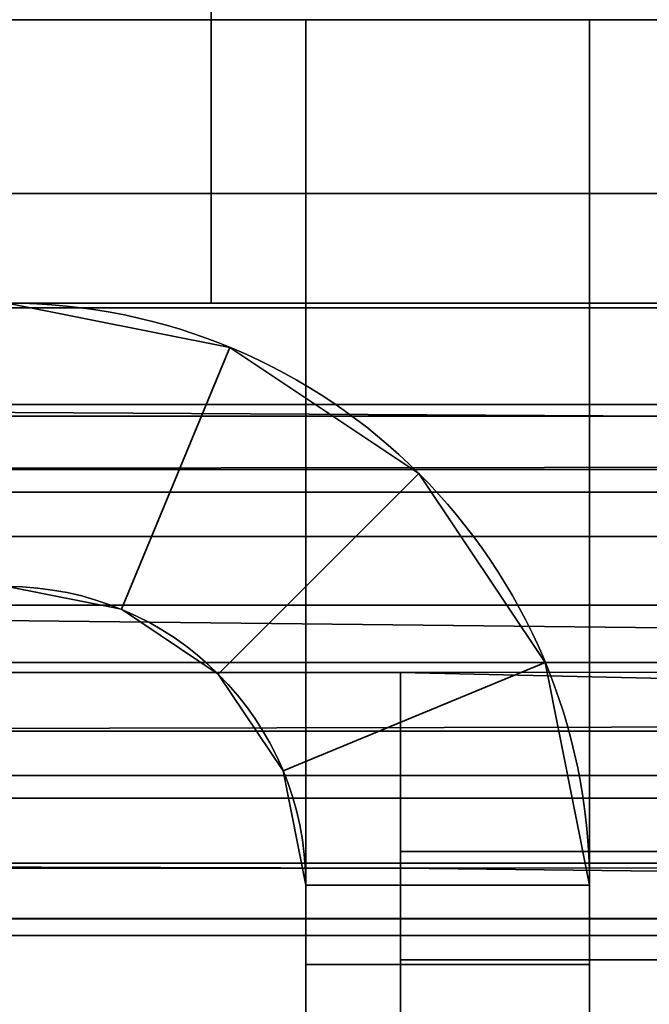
# Model space of a CAD drawing. Header units: millimetres. Extents: x -508 to 6708, y -110 to 248.
# Tile 80 of 256: x -304.51 to -301.18, y 12.79 to 18. Entities that reach past the tile are written whole.
import ezdxf

# ---------------------------------------------------------------- set-up
doc = ezdxf.new("R2010")
doc.units = ezdxf.units.MM
doc.layers.add('151', color=7, linetype='Continuous', true_color=0xffffff)

# ---------------------------------------------------------------- blocks, each defined once
blk = doc.blocks.new('UG_SURFACE_001')
at = {"layer": '151', "color": 252, "linetype": 'Continuous', "lineweight": 35}
for points in [[(507.5, -5.3, 2215.25), (507.5, 229.4, 2215.25), (-507.5, 229.4, 2215.25), (-507.5, -5.3, 2215.25)], [(-357.5, -5.3, 2065.2499), (-357.5, 229.4, 2065.2499), (357.5, 229.4, 2065.2499), (357.5, -5.3, 2065.2499)]]:
    blk.add_3dface(points, dxfattribs=at)
blk = doc.blocks.new('UG_SURFACE_205')
at = {"layer": '151', "color": 252, "linetype": 'Continuous', "lineweight": 35}
for points in [[(-314.5, -22.22, 2021.75), (314.5, -22.22, 2021.75), (314.5, 61.62, 2021.75), (-314.5, 61.62, 2021.75)], [(-313, -22.22, 2020.2501), (-313, 61.62, 2020.2501), (313, 61.62, 2020.2501), (313, -22.22, 2020.2501)]]:
    blk.add_3dface(points, dxfattribs=at)
blk = doc.blocks.new('UG_SURFACE_207')
at = {"layer": '151', "color": 7, "linetype": 'Continuous', "lineweight": 35}
for points in [[(-306.343, 13.0469, -7.75), (-306.3407, 12.9264, 2013.5906), (-303.663, 12.2666, 2010.9129)], [(-303.663, 12.2666, 2010.9129), (-303.663, 12.2666, -7.75), (-306.343, 13.0469, -7.75)], [(-306.343, 13.0469, -7.75), (-303.663, 12.2666, -7.75), (-304.4322, 11.5427, -7.75), (-305.9932, 11.9322, -7.75)], [(-305.9772, 11.9006, 2013.2272), (-304.4322, 11.5427, 2011.6823), (-303.663, 12.2666, 2010.9129), (-306.3407, 12.9264, 2013.5906)]]:
    blk.add_3dface(points, dxfattribs=at)
blk = doc.blocks.new('UG_SURFACE_208')
at = {"layer": '151', "color": 7, "linetype": 'Continuous', "lineweight": 35}
for points in [[(-307.6246, 13.2428, 2014.8747), (-307.9577, 13.1529, 2015.2078), (307.9577, 13.1529, 2015.2078)], [(-307.6246, 13.2428, 2014.8747), (307.9577, 13.1529, 2015.2078), (307.6246, 13.2428, 2014.8747)], [(307.6246, 13.2428, 2014.8747), (-305.4727, 12.7126, 2012.7227), (-307.6246, 13.2428, 2014.8747)], [(307.6246, 13.2428, 2014.8747), (305.4727, 12.7126, 2012.7227), (-305.4727, 12.7126, 2012.7227)], [(307.9577, 13.1529, 2015.2078), (-307.9577, 13.1529, 2015.2078), (-310.367, 12.5024, 2017.617), (310.367, 12.5024, 2017.617)]]:
    blk.add_3dface(points, dxfattribs=at)
blk = doc.blocks.new('UG_SURFACE_210')
at = {"layer": '151', "color": 252, "linetype": 'Continuous', "lineweight": 35}
for points in [[(-301.5, 18, 62.55), (-301.5, 13, 62.55), (-303, 13, 62.55), (-303, 18, 62.55)], [(-301.5, 18, 62.55), (-303, 18, 62.55), (-303, 18, 73.95), (-301.5, 18, 73.95)], [(-301.5, 13, 73.95), (-301.5, 18, 73.95), (-303, 18, 73.95), (-303, 13, 73.95)], [(-303, 13, 1933.9499), (-301.5, 13, 1933.9499), (-301.5, 18, 1933.9499), (-303, 18, 1933.9499)], [(-303, 18, 1922.55), (-303, 18, 1933.9499), (-301.5, 18, 1933.9499), (-301.5, 18, 1922.55)], [(-301.5, 13, 1922.55), (-303, 13, 1922.55), (-303, 18, 1922.55), (-301.5, 18, 1922.55)], [(-303, 13, 1623.95), (-301.5, 13, 1623.95), (-301.5, 18, 1623.95), (-303, 18, 1623.95)], [(-303, 18, 1612.55), (-303, 18, 1623.95), (-301.5, 18, 1623.95), (-301.5, 18, 1612.55)], [(-301.5, 18, 1612.55), (-301.5, 13, 1612.55), (-303, 13, 1612.55), (-303, 18, 1612.55)], [(-301.5, 13, 1313.9499), (-301.5, 18, 1313.9499), (-303, 18, 1313.9499), (-303, 13, 1313.9499)], [(-303, 18, 1313.9499), (-301.5, 18, 1313.9499), (-301.5, 18, 1302.55), (-303, 18, 1302.55)], [(-301.5, 18, 1302.55), (-301.5, 13, 1302.55), (-303, 13, 1302.55), (-303, 18, 1302.55)], [(-303, 13, 1003.95), (-301.5, 13, 1003.95), (-301.5, 18, 1003.95), (-303, 18, 1003.95)], [(-303, 18, 992.55), (-303, 18, 1003.95), (-301.5, 18, 1003.95), (-301.5, 18, 992.55)], [(-301.5, 18, 992.55), (-301.5, 13, 992.55), (-303, 13, 992.55), (-303, 18, 992.55)], [(-301.5, 13, 693.95), (-301.5, 18, 693.95), (-303, 18, 693.95), (-303, 13, 693.95)], [(-301.5, 18, 682.55), (-303, 18, 682.55), (-303, 18, 693.95), (-301.5, 18, 693.95)], [(-301.5, 18, 682.55), (-301.5, 13, 682.55), (-303, 13, 682.55), (-303, 18, 682.55)], [(-301.5, 18, 372.55), (-301.5, 13, 372.55), (-303, 13, 372.55), (-303, 18, 372.55)], [(-303, 13, 73.95), (-303, 18, 62.55), (-303, 13, 62.55)], [(-303, 13, 73.95), (-303, 18, 73.95), (-303, 18, 62.55)], [(-303, 13, 383.95), (-303, 18, 372.55), (-303, 13, 372.55)], [(-303, 13, 383.95), (-303, 18, 383.95), (-303, 18, 372.55)], [(-303, 13, 1003.95), (-303, 18, 1003.95), (-303, 18, 992.55), (-303, 13, 992.55)], [(-303, 13, 1313.9499), (-303, 18, 1313.9499), (-303, 18, 1302.55), (-303, 13, 1302.55)], [(-303, 13, 693.95), (-303, 18, 682.55), (-303, 13, 682.55)], [(-303, 13, 693.95), (-303, 18, 693.95), (-303, 18, 682.55)], [(-303, 13, 1623.95), (-303, 18, 1623.95), (-303, 18, 1612.55), (-303, 13, 1612.55)], [(-303, 13, 1933.9499), (-303, 18, 1933.9499), (-303, 18, 1922.55), (-303, 13, 1922.55)], [(-303, 18, 372.55), (-303, 18, 383.95), (-301.5, 18, 383.95), (-301.5, 18, 372.55)], [(-303, 13, 383.95), (-301.5, 13, 383.95), (-301.5, 18, 383.95), (-303, 18, 383.95)], [(-301.5, 13, 1922.55), (-301.5, 18, 1933.9499), (-301.5, 13, 1933.9499)], [(-301.5, 13, 1922.55), (-301.5, 18, 1922.55), (-301.5, 18, 1933.9499)], [(-301.5, 13, 1612.55), (-301.5, 18, 1612.55), (-301.5, 18, 1623.95), (-301.5, 13, 1623.95)], [(-301.5, 13, 1302.55), (-301.5, 18, 1302.55), (-301.5, 18, 1313.9499), (-301.5, 13, 1313.9499)], [(-301.5, 13, 992.55), (-301.5, 18, 992.55), (-301.5, 18, 1003.95), (-301.5, 13, 1003.95)], [(-301.5, 13, 682.55), (-301.5, 18, 682.55), (-301.5, 18, 693.95), (-301.5, 13, 693.95)], [(-301.5, 13, 372.55), (-301.5, 18, 372.55), (-301.5, 18, 383.95), (-301.5, 13, 383.95)], [(-301.5, 13, 62.55), (-301.5, 18, 62.55), (-301.5, 18, 73.95), (-301.5, 13, 73.95)], [(-304.58, 15, 2006.2499), (-303.9754, 14.8797, 2006.2499), (-303.4013, 16.2655, 2006.2499), (-304.58, 16.5, 2006.2499)], [(-303.4013, 16.2655, 2006.2499), (-303.4013, 16.2655, 1936.45), (-304.58, 16.5, 1936.45), (-304.58, 16.5, 2006.2499)], [(-304.58, 16.5, -5.75), (-303.4013, 16.2655, -5.75), (-303.9754, 14.8797, -5.75), (-304.58, 15, -5.75)], [(-303.4013, 16.2655, 60.05), (-303.4013, 16.2655, -5.75), (-304.58, 16.5, -5.75), (-304.58, 16.5, 60.05)], [(-304.58, 15, 60.05), (-303.9754, 14.8797, 60.05), (-303.4013, 16.2655, 60.05), (-304.58, 16.5, 60.05)], [(-304.58, 16.5, 1936.45), (-303.4013, 16.2655, 1936.45), (-303.9754, 14.8797, 1936.45), (-304.58, 15, 1936.45)], [(-304.58, 15, 1920.05), (-303.9754, 14.8797, 1920.05), (-303.4013, 16.2655, 1920.05), (-304.58, 16.5, 1920.05)], [(-303.4013, 16.2655, 1920.05), (-303.4013, 16.2655, 1626.4499), (-304.58, 16.5, 1626.4499), (-304.58, 16.5, 1920.05)], [(-304.58, 16.5, 1626.4499), (-303.4013, 16.2655, 1626.4499), (-303.9754, 14.8797, 1626.4499), (-304.58, 15, 1626.4499)], [(-304.58, 15, 1610.05), (-303.9754, 14.8797, 1610.05), (-303.4013, 16.2655, 1610.05), (-304.58, 16.5, 1610.05)], [(-303.4013, 16.2655, 1610.05), (-303.4013, 16.2655, 1316.45), (-304.58, 16.5, 1316.45), (-304.58, 16.5, 1610.05)], [(-304.58, 16.5, 1316.45), (-303.4013, 16.2655, 1316.45), (-303.9754, 14.8797, 1316.45), (-304.58, 15, 1316.45)], [(-304.58, 15, 1300.05), (-303.9754, 14.8797, 1300.05), (-303.4013, 16.2655, 1300.05), (-304.58, 16.5, 1300.05)], [(-303.4013, 16.2655, 1300.05), (-303.4013, 16.2655, 1006.4501), (-304.58, 16.5, 1006.4501), (-304.58, 16.5, 1300.05)], [(-304.58, 16.5, 1006.4501), (-303.4013, 16.2655, 1006.4501), (-303.9754, 14.8797, 1006.4501), (-304.58, 15, 1006.4501)], [(-304.58, 15, 990.05), (-303.9754, 14.8797, 990.05), (-303.4013, 16.2655, 990.05), (-304.58, 16.5, 990.05)], [(-303.4013, 16.2655, 990.05), (-303.4013, 16.2655, 696.45), (-304.58, 16.5, 696.45), (-304.58, 16.5, 990.05)], [(-304.58, 16.5, 696.45), (-303.4013, 16.2655, 696.45), (-303.9754, 14.8797, 696.45), (-304.58, 15, 696.45)], [(-304.58, 15, 680.05), (-303.9754, 14.8797, 680.05), (-303.4013, 16.2655, 680.05), (-304.58, 16.5, 680.05)], [(-303.4013, 16.2655, 680.05), (-303.4013, 16.2655, 386.45), (-304.58, 16.5, 386.45), (-304.58, 16.5, 680.05)], [(-304.58, 16.5, 386.45), (-303.4013, 16.2655, 386.45), (-303.9754, 14.8797, 386.45), (-304.58, 15, 386.45)], [(-303.4013, 16.2655, 370.05), (-303.4013, 16.2655, 76.45), (-304.58, 16.5, 76.45), (-304.58, 16.5, 370.05)], [(-304.58, 16.5, 76.45), (-303.4013, 16.2655, 76.45), (-303.9754, 14.8797, 76.45), (-304.58, 15, 76.45)], [(-304.58, 15, 370.05), (-303.9754, 14.8797, 370.05), (-303.4013, 16.2655, 370.05), (-304.58, 16.5, 370.05)], [(-302.4021, 15.5979, 2006.2499), (-303.4013, 16.2655, 2006.2499), (-303.9754, 14.8797, 2006.2499), (-303.4628, 14.5372, 2006.2499)], [(-303.4628, 14.5372, -5.75), (-303.9754, 14.8797, -5.75), (-303.4013, 16.2655, -5.75), (-302.4021, 15.5979, -5.75)], [(-302.4021, 15.5979, 60.05), (-303.4013, 16.2655, 60.05), (-303.9754, 14.8797, 60.05), (-303.4628, 14.5372, 60.05)], [(-303.4628, 14.5372, 1936.45), (-303.9754, 14.8797, 1936.45), (-303.4013, 16.2655, 1936.45), (-302.4021, 15.5979, 1936.45)], [(-302.4021, 15.5979, 1920.05), (-303.4013, 16.2655, 1920.05), (-303.9754, 14.8797, 1920.05), (-303.4628, 14.5372, 1920.05)], [(-303.4628, 14.5372, 1626.4499), (-303.9754, 14.8797, 1626.4499), (-303.4013, 16.2655, 1626.4499), (-302.4021, 15.5979, 1626.4499)], [(-302.4021, 15.5979, 1610.05), (-303.4013, 16.2655, 1610.05), (-303.9754, 14.8797, 1610.05), (-303.4628, 14.5372, 1610.05)], [(-303.4628, 14.5372, 1316.45), (-303.9754, 14.8797, 1316.45), (-303.4013, 16.2655, 1316.45), (-302.4021, 15.5979, 1316.45)], [(-302.4021, 15.5979, 1300.05), (-303.4013, 16.2655, 1300.05), (-303.9754, 14.8797, 1300.05), (-303.4628, 14.5372, 1300.05)], [(-303.4628, 14.5372, 1006.4501), (-303.9754, 14.8797, 1006.4501), (-303.4013, 16.2655, 1006.4501), (-302.4021, 15.5979, 1006.4501)], [(-302.4021, 15.5979, 990.05), (-303.4013, 16.2655, 990.05), (-303.9754, 14.8797, 990.05), (-303.4628, 14.5372, 990.05)], [(-303.4628, 14.5372, 696.45), (-303.9754, 14.8797, 696.45), (-303.4013, 16.2655, 696.45), (-302.4021, 15.5979, 696.45)], [(-302.4021, 15.5979, 680.05), (-303.4013, 16.2655, 680.05), (-303.9754, 14.8797, 680.05), (-303.4628, 14.5372, 680.05)], [(-303.4628, 14.5372, 386.45), (-303.9754, 14.8797, 386.45), (-303.4013, 16.2655, 386.45), (-302.4021, 15.5979, 386.45)], [(-303.4628, 14.5372, 76.45), (-303.9754, 14.8797, 76.45), (-303.4013, 16.2655, 76.45), (-302.4021, 15.5979, 76.45)], [(-302.4021, 15.5979, 370.05), (-303.4013, 16.2655, 370.05), (-303.9754, 14.8797, 370.05), (-303.4628, 14.5372, 370.05)], [(-302.4021, 15.5979, 2006.2499), (-302.4021, 15.5979, 1936.45), (-303.4013, 16.2655, 1936.45), (-303.4013, 16.2655, 2006.2499)], [(-302.4021, 15.5979, 60.05), (-302.4021, 15.5979, -5.75), (-303.4013, 16.2655, -5.75), (-303.4013, 16.2655, 60.05)], [(-302.4021, 15.5979, 1920.05), (-302.4021, 15.5979, 1626.4499), (-303.4013, 16.2655, 1626.4499), (-303.4013, 16.2655, 1920.05)], [(-302.4021, 15.5979, 1610.05), (-302.4021, 15.5979, 1316.45), (-303.4013, 16.2655, 1316.45), (-303.4013, 16.2655, 1610.05)], [(-302.4021, 15.5979, 1300.05), (-302.4021, 15.5979, 1006.4501), (-303.4013, 16.2655, 1006.4501), (-303.4013, 16.2655, 1300.05)], [(-302.4021, 15.5979, 990.05), (-302.4021, 15.5979, 696.45), (-303.4013, 16.2655, 696.45), (-303.4013, 16.2655, 990.05)], [(-302.4021, 15.5979, 680.05), (-302.4021, 15.5979, 386.45), (-303.4013, 16.2655, 386.45), (-303.4013, 16.2655, 680.05)], [(-302.4021, 15.5979, 370.05), (-302.4021, 15.5979, 76.45), (-303.4013, 16.2655, 76.45), (-303.4013, 16.2655, 370.05)], [(-301.7344, 14.5987, 2006.2499), (-302.4021, 15.5979, 2006.2499), (-303.4628, 14.5372, 2006.2499), (-303.1203, 14.0246, 2006.2499)], [(-303.1203, 14.0246, -5.75), (-303.4628, 14.5372, -5.75), (-302.4021, 15.5979, -5.75), (-301.7344, 14.5987, -5.75)], [(-303.4628, 14.5372, 60.05), (-303.1203, 14.0246, 60.05), (-301.7344, 14.5987, 60.05), (-302.4021, 15.5979, 60.05)], [(-302.4021, 15.5979, 1936.45), (-301.7344, 14.5987, 1936.45), (-303.1203, 14.0246, 1936.45), (-303.4628, 14.5372, 1936.45)], [(-303.4628, 14.5372, 1920.05), (-303.1203, 14.0246, 1920.05), (-301.7344, 14.5987, 1920.05), (-302.4021, 15.5979, 1920.05)], [(-302.4021, 15.5979, 1626.4499), (-301.7344, 14.5987, 1626.4499), (-303.1203, 14.0246, 1626.4499), (-303.4628, 14.5372, 1626.4499)], [(-303.4628, 14.5372, 1610.05), (-303.1203, 14.0246, 1610.05), (-301.7344, 14.5987, 1610.05), (-302.4021, 15.5979, 1610.05)], [(-302.4021, 15.5979, 1316.45), (-301.7344, 14.5987, 1316.45), (-303.1203, 14.0246, 1316.45), (-303.4628, 14.5372, 1316.45)], [(-303.4628, 14.5372, 1300.05), (-303.1203, 14.0246, 1300.05), (-301.7344, 14.5987, 1300.05), (-302.4021, 15.5979, 1300.05)], [(-302.4021, 15.5979, 1006.4501), (-301.7344, 14.5987, 1006.4501), (-303.1203, 14.0246, 1006.4501), (-303.4628, 14.5372, 1006.4501)], [(-303.4628, 14.5372, 990.05), (-303.1203, 14.0246, 990.05), (-301.7344, 14.5987, 990.05), (-302.4021, 15.5979, 990.05)], [(-302.4021, 15.5979, 696.45), (-301.7344, 14.5987, 696.45), (-303.1203, 14.0246, 696.45), (-303.4628, 14.5372, 696.45)], [(-303.4628, 14.5372, 680.05), (-303.1203, 14.0246, 680.05), (-301.7344, 14.5987, 680.05), (-302.4021, 15.5979, 680.05)], [(-302.4021, 15.5979, 386.45), (-301.7344, 14.5987, 386.45), (-303.1203, 14.0246, 386.45), (-303.4628, 14.5372, 386.45)], [(-302.4021, 15.5979, 76.45), (-301.7344, 14.5987, 76.45), (-303.1203, 14.0246, 76.45), (-303.4628, 14.5372, 76.45)], [(-303.4628, 14.5372, 370.05), (-303.1203, 14.0246, 370.05), (-301.7344, 14.5987, 370.05), (-302.4021, 15.5979, 370.05)], [(-301.7344, 14.5987, 2006.2499), (-301.7344, 14.5987, 1936.45), (-302.4021, 15.5979, 1936.45), (-302.4021, 15.5979, 2006.2499)], [(-301.7344, 14.5987, 60.05), (-301.7344, 14.5987, -5.75), (-302.4021, 15.5979, -5.75), (-302.4021, 15.5979, 60.05)], [(-301.7344, 14.5987, 1920.05), (-301.7344, 14.5987, 1626.4499), (-302.4021, 15.5979, 1626.4499), (-302.4021, 15.5979, 1920.05)], [(-301.7344, 14.5987, 1610.05), (-301.7344, 14.5987, 1316.45), (-302.4021, 15.5979, 1316.45), (-302.4021, 15.5979, 1610.05)], [(-301.7344, 14.5987, 1300.05), (-301.7344, 14.5987, 1006.4501), (-302.4021, 15.5979, 1006.4501), (-302.4021, 15.5979, 1300.05)], [(-301.7344, 14.5987, 990.05), (-301.7344, 14.5987, 696.45), (-302.4021, 15.5979, 696.45), (-302.4021, 15.5979, 990.05)], [(-301.7344, 14.5987, 680.05), (-301.7344, 14.5987, 386.45), (-302.4021, 15.5979, 386.45), (-302.4021, 15.5979, 680.05)], [(-301.7344, 14.5987, 370.05), (-301.7344, 14.5987, 76.45), (-302.4021, 15.5979, 76.45), (-302.4021, 15.5979, 370.05)], [(-304.58, 15, 2006.2499), (-304.58, 15, 1936.45), (-303.9754, 14.8797, 1936.45), (-303.9754, 14.8797, 2006.2499)], [(-304.58, 15, 60.05), (-304.58, 15, -5.75), (-303.9754, 14.8797, -5.75), (-303.9754, 14.8797, 60.05)], [(-304.58, 15, 1920.05), (-304.58, 15, 1626.4499), (-303.9754, 14.8797, 1626.4499), (-303.9754, 14.8797, 1920.05)], [(-304.58, 15, 1610.05), (-304.58, 15, 1316.45), (-303.9754, 14.8797, 1316.45), (-303.9754, 14.8797, 1610.05)], [(-304.58, 15, 1300.05), (-304.58, 15, 1006.4501), (-303.9754, 14.8797, 1006.4501), (-303.9754, 14.8797, 1300.05)], [(-304.58, 15, 990.05), (-304.58, 15, 696.45), (-303.9754, 14.8797, 696.45), (-303.9754, 14.8797, 990.05)], [(-304.58, 15, 680.05), (-304.58, 15, 386.45), (-303.9754, 14.8797, 386.45), (-303.9754, 14.8797, 680.05)], [(-304.58, 15, 370.05), (-304.58, 15, 76.45), (-303.9754, 14.8797, 76.45), (-303.9754, 14.8797, 370.05)], [(-303.9754, 14.8797, 2006.2499), (-303.9754, 14.8797, 1936.45), (-303.4628, 14.5372, 1936.45), (-303.4628, 14.5372, 2006.2499)], [(-303.9754, 14.8797, 60.05), (-303.9754, 14.8797, -5.75), (-303.4628, 14.5372, -5.75), (-303.4628, 14.5372, 60.05)], [(-303.9754, 14.8797, 1920.05), (-303.9754, 14.8797, 1626.4499), (-303.4628, 14.5372, 1626.4499), (-303.4628, 14.5372, 1920.05)], [(-303.9754, 14.8797, 1610.05), (-303.9754, 14.8797, 1316.45), (-303.4628, 14.5372, 1316.45), (-303.4628, 14.5372, 1610.05)], [(-303.9754, 14.8797, 1300.05), (-303.9754, 14.8797, 1006.4501), (-303.4628, 14.5372, 1006.4501), (-303.4628, 14.5372, 1300.05)], [(-303.9754, 14.8797, 990.05), (-303.9754, 14.8797, 696.45), (-303.4628, 14.5372, 696.45), (-303.4628, 14.5372, 990.05)], [(-303.9754, 14.8797, 680.05), (-303.9754, 14.8797, 386.45), (-303.4628, 14.5372, 386.45), (-303.4628, 14.5372, 680.05)], [(-303.9754, 14.8797, 370.05), (-303.9754, 14.8797, 76.45), (-303.4628, 14.5372, 76.45), (-303.4628, 14.5372, 370.05)], [(-301.5, 13.42, 2006.2499), (-301.7344, 14.5987, 2006.2499), (-303.1203, 14.0246, 2006.2499), (-303, 13.42, 2006.2499)], [(-303, 13.42, -5.75), (-303.1203, 14.0246, -5.75), (-301.7344, 14.5987, -5.75), (-301.5, 13.42, -5.75)], [(-301.5, 13.42, 60.05), (-301.7344, 14.5987, 60.05), (-303.1203, 14.0246, 60.05), (-303, 13.42, 60.05)], [(-303, 13.42, 1936.45), (-303.1203, 14.0246, 1936.45), (-301.7344, 14.5987, 1936.45), (-301.5, 13.42, 1936.45)], [(-301.5, 13.42, 1920.05), (-301.7344, 14.5987, 1920.05), (-303.1203, 14.0246, 1920.05), (-303, 13.42, 1920.05)], [(-303, 13.42, 1626.4499), (-303.1203, 14.0246, 1626.4499), (-301.7344, 14.5987, 1626.4499), (-301.5, 13.42, 1626.4499)], [(-301.5, 13.42, 1610.05), (-301.7344, 14.5987, 1610.05), (-303.1203, 14.0246, 1610.05), (-303, 13.42, 1610.05)], [(-303, 13.42, 1316.45), (-303.1203, 14.0246, 1316.45), (-301.7344, 14.5987, 1316.45), (-301.5, 13.42, 1316.45)], [(-301.5, 13.42, 1300.05), (-301.7344, 14.5987, 1300.05), (-303.1203, 14.0246, 1300.05), (-303, 13.42, 1300.05)], [(-303, 13.42, 1006.4501), (-303.1203, 14.0246, 1006.4501), (-301.7344, 14.5987, 1006.4501), (-301.5, 13.42, 1006.4501)], [(-301.5, 13.42, 990.05), (-301.7344, 14.5987, 990.05), (-303.1203, 14.0246, 990.05), (-303, 13.42, 990.05)], [(-303, 13.42, 696.45), (-303.1203, 14.0246, 696.45), (-301.7344, 14.5987, 696.45), (-301.5, 13.42, 696.45)], [(-301.5, 13.42, 680.05), (-301.7344, 14.5987, 680.05), (-303.1203, 14.0246, 680.05), (-303, 13.42, 680.05)], [(-303, 13.42, 386.45), (-303.1203, 14.0246, 386.45), (-301.7344, 14.5987, 386.45), (-301.5, 13.42, 386.45)], [(-303, 13.42, 76.45), (-303.1203, 14.0246, 76.45), (-301.7344, 14.5987, 76.45), (-301.5, 13.42, 76.45)], [(-301.5, 13.42, 370.05), (-301.7344, 14.5987, 370.05), (-303.1203, 14.0246, 370.05), (-303, 13.42, 370.05)], [(-301.5, 13.42, 2006.2499), (-301.5, 13.42, 1936.45), (-301.7344, 14.5987, 1936.45), (-301.7344, 14.5987, 2006.2499)], [(-301.5, 13.42, 60.05), (-301.5, 13.42, -5.75), (-301.7344, 14.5987, -5.75), (-301.7344, 14.5987, 60.05)], [(-301.5, 13.42, 1920.05), (-301.5, 13.42, 1626.4499), (-301.7344, 14.5987, 1626.4499), (-301.7344, 14.5987, 1920.05)], [(-301.5, 13.42, 1610.05), (-301.5, 13.42, 1316.45), (-301.7344, 14.5987, 1316.45), (-301.7344, 14.5987, 1610.05)], [(-301.5, 13.42, 1300.05), (-301.5, 13.42, 1006.4501), (-301.7344, 14.5987, 1006.4501), (-301.7344, 14.5987, 1300.05)], [(-301.5, 13.42, 990.05), (-301.5, 13.42, 696.45), (-301.7344, 14.5987, 696.45), (-301.7344, 14.5987, 990.05)], [(-301.5, 13.42, 680.05), (-301.5, 13.42, 386.45), (-301.7344, 14.5987, 386.45), (-301.7344, 14.5987, 680.05)], [(-301.5, 13.42, 370.05), (-301.5, 13.42, 76.45), (-301.7344, 14.5987, 76.45), (-301.7344, 14.5987, 370.05)], [(-303.4628, 14.5372, 2006.2499), (-303.4628, 14.5372, 1936.45), (-303.1203, 14.0246, 1936.45), (-303.1203, 14.0246, 2006.2499)], [(-303.4628, 14.5372, 60.05), (-303.4628, 14.5372, -5.75), (-303.1203, 14.0246, -5.75), (-303.1203, 14.0246, 60.05)], [(-303.4628, 14.5372, 1920.05), (-303.4628, 14.5372, 1626.4499), (-303.1203, 14.0246, 1626.4499), (-303.1203, 14.0246, 1920.05)], [(-303.4628, 14.5372, 1610.05), (-303.4628, 14.5372, 1316.45), (-303.1203, 14.0246, 1316.45), (-303.1203, 14.0246, 1610.05)], [(-303.4628, 14.5372, 1300.05), (-303.4628, 14.5372, 1006.4501), (-303.1203, 14.0246, 1006.4501), (-303.1203, 14.0246, 1300.05)], [(-303.4628, 14.5372, 990.05), (-303.4628, 14.5372, 696.45), (-303.1203, 14.0246, 696.45), (-303.1203, 14.0246, 990.05)], [(-303.4628, 14.5372, 680.05), (-303.4628, 14.5372, 386.45), (-303.1203, 14.0246, 386.45), (-303.1203, 14.0246, 680.05)], [(-303.4628, 14.5372, 370.05), (-303.4628, 14.5372, 76.45), (-303.1203, 14.0246, 76.45), (-303.1203, 14.0246, 370.05)], [(-303.1203, 14.0246, 2006.2499), (-303.1203, 14.0246, 1936.45), (-303, 13.42, 1936.45), (-303, 13.42, 2006.2499)], [(-303.1203, 14.0246, 60.05), (-303.1203, 14.0246, -5.75), (-303, 13.42, -5.75), (-303, 13.42, 60.05)], [(-303.1203, 14.0246, 1920.05), (-303.1203, 14.0246, 1626.4499), (-303, 13.42, 1626.4499), (-303, 13.42, 1920.05)], [(-303.1203, 14.0246, 1610.05), (-303.1203, 14.0246, 1316.45), (-303, 13.42, 1316.45), (-303, 13.42, 1610.05)], [(-303.1203, 14.0246, 1300.05), (-303.1203, 14.0246, 1006.4501), (-303, 13.42, 1006.4501), (-303, 13.42, 1300.05)], [(-303.1203, 14.0246, 990.05), (-303.1203, 14.0246, 696.45), (-303, 13.42, 696.45), (-303, 13.42, 990.05)], [(-303.1203, 14.0246, 680.05), (-303.1203, 14.0246, 386.45), (-303, 13.42, 386.45), (-303, 13.42, 680.05)], [(-303.1203, 14.0246, 370.05), (-303.1203, 14.0246, 76.45), (-303, 13.42, 76.45), (-303, 13.42, 370.05)], [(-303, 13.42, 2006.2499), (-303, 5, 2006.2499), (-301.5, 5, 2006.2499), (-301.5, 13.42, 2006.2499)], [(-301.5, 13.42, -5.75), (-301.5, 5, -5.75), (-303, 5, -5.75), (-303, 13.42, -5.75)], [(-303, 13.42, 60.05), (-303, 13, 60.05), (-301.5, 13, 60.05), (-301.5, 13.42, 60.05)], [(-301.5, 13.42, 1936.45), (-301.5, 13, 1936.45), (-303, 13, 1936.45), (-303, 13.42, 1936.45)], [(-303, 13.42, 1920.05), (-303, 13, 1920.05), (-301.5, 13, 1920.05), (-301.5, 13.42, 1920.05)], [(-301.5, 13.42, 1626.4499), (-301.5, 13, 1626.4499), (-303, 13, 1626.4499), (-303, 13.42, 1626.4499)], [(-303, 13.42, 1610.05), (-303, 13, 1610.05), (-301.5, 13, 1610.05), (-301.5, 13.42, 1610.05)], [(-301.5, 13.42, 1316.45), (-301.5, 13, 1316.45), (-303, 13, 1316.45), (-303, 13.42, 1316.45)], [(-303, 13.42, 1300.05), (-303, 13, 1300.05), (-301.5, 13, 1300.05), (-301.5, 13.42, 1300.05)], [(-301.5, 13.42, 1006.4501), (-301.5, 13, 1006.4501), (-303, 13, 1006.4501), (-303, 13.42, 1006.4501)], [(-303, 13.42, 990.05), (-303, 13, 990.05), (-301.5, 13, 990.05), (-301.5, 13.42, 990.05)], [(-301.5, 13.42, 696.45), (-301.5, 13, 696.45), (-303, 13, 696.45), (-303, 13.42, 696.45)], [(-303, 13.42, 680.05), (-303, 13, 680.05), (-301.5, 13, 680.05), (-301.5, 13.42, 680.05)], [(-301.5, 13.42, 386.45), (-301.5, 13, 386.45), (-303, 13, 386.45), (-303, 13.42, 386.45)], [(-301.5, 13.42, 76.45), (-301.5, 13, 76.45), (-303, 13, 76.45), (-303, 13.42, 76.45)], [(-303, 13.42, 370.05), (-303, 13, 370.05), (-301.5, 13, 370.05), (-301.5, 13.42, 370.05)], [(-303, 13, 60.05), (-303, 13.42, 60.05), (-303, 13.42, -5.75), (-303, 5, -5.75)], [(-303, 13, 370.05), (-303, 13.42, 76.45), (-303, 13, 76.45)], [(-303, 13, 370.05), (-303, 13.42, 370.05), (-303, 13.42, 76.45)], [(-303, 13, 680.05), (-303, 13.42, 386.45), (-303, 13, 386.45)], [(-303, 13, 1300.05), (-303, 13.42, 1300.05), (-303, 13.42, 1006.4501), (-303, 13, 1006.4501)], [(-303, 13, 680.05), (-303, 13.42, 680.05), (-303, 13.42, 386.45)], [(-303, 13, 1610.05), (-303, 13.42, 1610.05), (-303, 13.42, 1316.45), (-303, 13, 1316.45)], [(-303, 13, 990.05), (-303, 13.42, 990.05), (-303, 13.42, 696.45), (-303, 13, 696.45)], [(-303, 13, 1920.05), (-303, 13.42, 1920.05), (-303, 13.42, 1626.4499), (-303, 13, 1626.4499)], [(-303, 5, 2006.2499), (-303, 13.42, 2006.2499), (-303, 13.42, 1936.45), (-303, 13, 1936.45)], [(-301.5, 13, 1626.4499), (-301.5, 13.42, 1626.4499), (-301.5, 13.42, 1920.05), (-301.5, 13, 1920.05)], [(-301.5, 13, 1316.45), (-301.5, 13.42, 1316.45), (-301.5, 13.42, 1610.05), (-301.5, 13, 1610.05)], [(-301.5, 13, 1006.4501), (-301.5, 13.42, 1006.4501), (-301.5, 13.42, 1300.05), (-301.5, 13, 1300.05)], [(-301.5, 13, 696.45), (-301.5, 13.42, 696.45), (-301.5, 13.42, 990.05), (-301.5, 13, 990.05)], [(-301.5, 13, 386.45), (-301.5, 13.42, 386.45), (-301.5, 13.42, 680.05), (-301.5, 13, 680.05)], [(-301.5, 5, -5.75), (-301.5, 13.42, -5.75), (-301.5, 13.42, 60.05), (-301.5, 13, 60.05)], [(-301.5, 13, 76.45), (-301.5, 13.42, 76.45), (-301.5, 13.42, 370.05), (-301.5, 13, 370.05)], [(-301.5, 13, 1936.45), (-301.5, 13.42, 1936.45), (-301.5, 13.42, 2006.2499), (-301.5, 5, 2006.2499)], [(-303, 13, 60.05), (-303, 13, 62.55), (-301.5, 13, 62.55), (-301.5, 13, 60.05)], [(-303, 13, 73.95), (-303, 13, 76.45), (-301.5, 13, 76.45), (-301.5, 13, 73.95)], [(-303, 13, 1933.9499), (-303, 13, 1936.45), (-301.5, 13, 1936.45), (-301.5, 13, 1933.9499)], [(-303, 13, 1920.05), (-303, 13, 1922.55), (-301.5, 13, 1922.55), (-301.5, 13, 1920.05)], [(-303, 13, 1623.95), (-303, 13, 1626.4499), (-301.5, 13, 1626.4499), (-301.5, 13, 1623.95)], [(-303, 13, 1610.05), (-303, 13, 1612.55), (-301.5, 13, 1612.55), (-301.5, 13, 1610.05)], [(-303, 13, 1313.9499), (-303, 13, 1316.45), (-301.5, 13, 1316.45), (-301.5, 13, 1313.9499)], [(-303, 13, 1300.05), (-303, 13, 1302.55), (-301.5, 13, 1302.55), (-301.5, 13, 1300.05)], [(-303, 13, 1003.95), (-303, 13, 1006.4501), (-301.5, 13, 1006.4501), (-301.5, 13, 1003.95)], [(-303, 13, 990.05), (-303, 13, 992.55), (-301.5, 13, 992.55), (-301.5, 13, 990.05)], [(-303, 13, 693.95), (-303, 13, 696.45), (-301.5, 13, 696.45), (-301.5, 13, 693.95)], [(-303, 13, 680.05), (-303, 13, 682.55), (-301.5, 13, 682.55), (-301.5, 13, 680.05)], [(-303, 13, 370.05), (-303, 13, 372.55), (-301.5, 13, 372.55), (-301.5, 13, 370.05)], [(-303, 5, 2006.2499), (-303, 13, 1006.4501), (-303, 13, 1003.95)], [(-303, 5, -5.75), (-303, 13, 76.45), (-303, 13, 73.95)], [(-303, 5, 2006.2499), (-303, 13, 1300.05), (-303, 13, 1006.4501)], [(-303, 13, 1003.95), (-303, 13, 992.55), (-303, 5, 2006.2499)], [(-303, 13, 73.95), (-303, 13, 62.55), (-303, 5, -5.75)], [(-303, 13, 62.55), (-303, 13, 60.05), (-303, 5, -5.75)], [(-303, 5, -5.75), (-303, 13, 372.55), (-303, 13, 370.05)], [(-303, 5, 2006.2499), (-303, 13, 1302.55), (-303, 13, 1300.05)], [(-303, 5, 2006.2499), (-303, 13, 1612.55), (-303, 13, 1610.05)], [(-303, 5, -5.75), (-303, 13, 383.95), (-303, 13, 372.55)], [(-303, 13, 370.05), (-303, 13, 76.45), (-303, 5, -5.75)], [(-303, 5, 2006.2499), (-303, 13, 1313.9499), (-303, 13, 1302.55)], [(-303, 5, 2006.2499), (-303, 13, 1623.95), (-303, 13, 1612.55)], [(-303, 13, 1610.05), (-303, 13, 1316.45), (-303, 5, 2006.2499)], [(-303, 5, -5.75), (-303, 13, 386.45), (-303, 13, 383.95)], [(-303, 5, 2006.2499), (-303, 13, 1316.45), (-303, 13, 1313.9499)], [(-303, 5, 2006.2499), (-303, 13, 1626.4499), (-303, 13, 1623.95)], [(-303, 5, -5.75), (-303, 13, 682.55), (-303, 13, 680.05)], [(-303, 5, 2006.2499), (-303, 13, 1922.55), (-303, 13, 1920.05)], [(-303, 5, -5.75), (-303, 13, 693.95), (-303, 13, 682.55)], [(-303, 13, 680.05), (-303, 13, 386.45), (-303, 5, -5.75)], [(-303, 13, 1920.05), (-303, 13, 1626.4499), (-303, 5, 2006.2499)], [(-303, 5, 2006.2499), (-303, 13, 1936.45), (-303, 13, 1933.9499)], [(-303, 5, -5.75), (-303, 13, 696.45), (-303, 13, 693.95)], [(-303, 13, 1933.9499), (-303, 13, 1922.55), (-303, 5, 2006.2499)], [(-303, 5, -5.75), (-303, 13, 990.05), (-303, 13, 696.45)], [(-303, 5, -5.75), (-303, 5, 2006.2499), (-303, 13, 992.55), (-303, 13, 990.05)], [(-303, 13, 383.95), (-303, 13, 386.45), (-301.5, 13, 386.45), (-301.5, 13, 383.95)], [(-301.5, 5, -5.75), (-301.5, 13, 1626.4499), (-301.5, 13, 1920.05)], [(-301.5, 5, -5.75), (-301.5, 13, 1623.95), (-301.5, 13, 1626.4499)], [(-301.5, 13, 1920.05), (-301.5, 13, 1922.55), (-301.5, 5, -5.75)], [(-301.5, 5, -5.75), (-301.5, 13, 1003.95), (-301.5, 13, 1006.4501)], [(-301.5, 5, -5.75), (-301.5, 13, 1612.55), (-301.5, 13, 1623.95)], [(-301.5, 5, -5.75), (-301.5, 13, 992.55), (-301.5, 13, 1003.95)], [(-301.5, 13, 1006.4501), (-301.5, 13, 1300.05), (-301.5, 5, -5.75)], [(-301.5, 5, -5.75), (-301.5, 13, 1610.05), (-301.5, 13, 1612.55)], [(-301.5, 5, -5.75), (-301.5, 13, 990.05), (-301.5, 13, 992.55)], [(-301.5, 5, -5.75), (-301.5, 13, 1316.45), (-301.5, 13, 1610.05)], [(-301.5, 5, -5.75), (-301.5, 13, 696.45), (-301.5, 13, 990.05)], [(-301.5, 5, -5.75), (-301.5, 13, 1313.9499), (-301.5, 13, 1316.45)], [(-301.5, 5, -5.75), (-301.5, 13, 693.95), (-301.5, 13, 696.45)], [(-301.5, 5, -5.75), (-301.5, 13, 1302.55), (-301.5, 13, 1313.9499)], [(-301.5, 5, -5.75), (-301.5, 13, 682.55), (-301.5, 13, 693.95)], [(-301.5, 5, -5.75), (-301.5, 13, 383.95), (-301.5, 13, 386.45)], [(-301.5, 5, -5.75), (-301.5, 13, 1300.05), (-301.5, 13, 1302.55)], [(-301.5, 5, -5.75), (-301.5, 13, 680.05), (-301.5, 13, 682.55)], [(-301.5, 5, -5.75), (-301.5, 13, 372.55), (-301.5, 13, 383.95)], [(-301.5, 13, 386.45), (-301.5, 13, 680.05), (-301.5, 5, -5.75)], [(-301.5, 5, -5.75), (-301.5, 13, 370.05), (-301.5, 13, 372.55)], [(-301.5, 13, 1933.9499), (-301.5, 5, -5.75), (-301.5, 13, 1922.55)], [(-301.5, 5, -5.75), (-301.5, 13, 73.95), (-301.5, 13, 76.45)], [(-301.5, 13, 76.45), (-301.5, 13, 370.05), (-301.5, 5, -5.75)], [(-301.5, 5, -5.75), (-301.5, 13, 60.05), (-301.5, 13, 62.55)], [(-301.5, 13, 62.55), (-301.5, 13, 73.95), (-301.5, 5, -5.75)], [(-301.5, 5, 2006.2499), (-301.5, 5, -5.75), (-301.5, 13, 1933.9499), (-301.5, 13, 1936.45)]]:
    blk.add_3dface(points, dxfattribs=at)
blk = doc.blocks.new('UG_SURFACE_211')
at = {"layer": '151', "color": 252, "linetype": 'Continuous', "lineweight": 35}
for points in [[(-312, 68.5, 2020.2501), (-312, 17.08, 2020.2501), (-260.7, 17.08, 2020.2501), (-260.7, 21.8012, 2020.2501)], [(-260.7, 21.8012, 2018.75), (-260.7, 17.08, 2018.75), (-312, 17.08, 2018.75), (-312, 68.5, 2018.75)], [(-260.7, 17.08, 2020.2501), (-312, 17.08, 2020.2501), (-312, 15.9013, 2020.0155), (-260.7, 15.9013, 2020.0155)], [(-260.7, 16.4754, 2018.6298), (-312, 16.4754, 2018.6298), (-312, 17.08, 2018.75), (-260.7, 17.08, 2018.75)], [(-260.7, 15.9628, 2018.2872), (-312, 15.9628, 2018.2872), (-312, 16.4754, 2018.6298), (-260.7, 16.4754, 2018.6298)], [(-312, 15.9628, 2018.2872), (-260.7, 15.9628, 2018.2872), (-260.7, 15.6732, 2017.8893)], [(-260.7, 15.6732, 2017.8893), (-312, 15.6203, 2017.7746), (-312, 15.9628, 2018.2872)], [(-260.7, 15.9013, 2020.0155), (-312, 15.9013, 2020.0155), (-312, 14.9021, 2019.3479), (-260.7, 14.9021, 2019.3479)], [(-260.7, 15.6732, 2017.8893), (-258.2, 15.6732, 2017.8893), (-258.2, 15.6203, 2017.7746), (-312, 15.6203, 2017.7746)], [(-258.2, 15.5, 2017.17), (-312, 15.5, 2017.17), (-312, 15.6203, 2017.7746), (-258.2, 15.6203, 2017.7746)], [(-312, 15.5, 2011.8301), (-260.7, 15.5, 2011.8301), (-260.7, 15.2655, 2010.6514), (-312, 15.2655, 2010.6514)], [(-244.3, 15.5, 2015.1505), (-260.7, 15.5, 2015.1505), (-312, 15.5, 2017.17), (-258.2, 15.5, 2017.17)], [(-260.7, 15.5, 2015.1505), (-260.7, 15.5, 2011.8301), (-312, 15.5, 2011.8301), (-312, 15.5, 2017.17)], [(-312, 15.2655, 2010.6514), (-260.7, 15.2655, 2010.6514), (-260.7, 14.5979, 2009.6521), (-312, 14.5979, 2009.6521)], [(-260.7, 14.3376, 2018.5719), (-312, 14.9021, 2019.3479), (-312, 14.2345, 2018.3487)], [(-260.7, 14.3376, 2018.5719), (-260.7, 14.9021, 2019.3479), (-312, 14.9021, 2019.3479)], [(-302.5, 14.5451, 2009.6006), (-312, 14.5451, 2009.6006), (-312, 14.5979, 2009.6521), (-260.7, 14.5979, 2009.6521)], [(-302.5, 14.5451, 2009.6006), (-260.7, 14.5979, 2009.6521), (-260.7, 13.5987, 2008.9846)], [(-302.5, 13.5102, 2010.6864), (-312, 13.5102, 2010.6864), (-312, 14.5451, 2009.6006), (-302.5, 14.5451, 2009.6006)], [(-260.7, 13.5987, 2008.9846), (-302.5, 13.5987, 2008.9846), (-302.5, 14.5451, 2009.6006)], [(-302.5, 13.0246, 2010.3703), (-302.5, 13.5102, 2010.6864), (-302.5, 14.5451, 2009.6006), (-302.5, 13.5987, 2008.9846)], [(-312, 14.2345, 2018.3487), (-258.2, 14.2345, 2018.3487), (-260.7, 14.3376, 2018.5719)], [(-258.2, 14.2345, 2018.3487), (-312, 14.2345, 2018.3487), (-312, 14, 2017.17), (-258.2, 14, 2017.17)], [(-312, 13.8797, 2011.2255), (-260.7, 13.8797, 2011.2255), (-260.7, 14, 2011.8301), (-312, 14, 2011.8301)], [(-312, 14, 2017.17), (-312, 14, 2011.8301), (-260.7, 14, 2011.8301), (-260.7, 14, 2015.1505)], [(-258.2, 14, 2017.17), (-312, 14, 2017.17), (-260.7, 14, 2015.1505)], [(-312, 13.5372, 2010.7129), (-260.7, 13.5372, 2010.7129), (-260.7, 13.8797, 2011.2255), (-312, 13.8797, 2011.2255)], [(-302.5, 13.5987, 2008.9846), (-260.7, 13.5987, 2008.9846), (-260.7, 12.42, 2008.75), (-302.5, 12.42, 2008.75)], [(-302.5, 12.42, 2010.2501), (-302.5, 13.0246, 2010.3703), (-302.5, 13.5987, 2008.9846), (-302.5, 12.42, 2008.75)], [(-260.7, 13.5372, 2010.7129), (-312, 13.5372, 2010.7129), (-302.5, 13.5102, 2010.6864)], [(-312, 13.5372, 2010.7129), (-312, 13.5102, 2010.6864), (-302.5, 13.5102, 2010.6864)], [(-302.5, 13.5102, 2010.6864), (-260.7, 13.0246, 2010.3703), (-260.7, 13.5372, 2010.7129)], [(-302.5, 13.5102, 2010.6864), (-302.5, 13.0246, 2010.3703), (-260.7, 13.0246, 2010.3703)], [(-302.5, 12.42, 2010.2501), (-260.7, 12.42, 2010.2501), (-260.7, 13.0246, 2010.3703), (-302.5, 13.0246, 2010.3703)]]:
    blk.add_3dface(points, dxfattribs=at)
blk = doc.blocks.new('UG_SURFACE_219')
at = {"layer": '151', "color": 41, "linetype": 'Continuous', "lineweight": 35}
for points in [[(-308.5, 202.3, -4.75), (-308.5, 228.15, -4.75), (-296.65, 228.15, -4.75), (-296.65, 10.15, -4.75)], [(-301, 18.5, -4.75), (-308.5, 202.3, -4.75), (-296.65, 10.15, -4.75)], [(-310.5, 18, -4.75), (-310.5, 70, -4.75), (-303.5, 18.5, -4.75)], [(-303.5, 18.5, 2010.7501), (-310.5, 70, 2017.75), (-310.5, 18, 2017.75)], [(-303.5, 18.5, -4.75), (-303.5, 16.5, -4.75), (-309, 16.5, -4.75), (-310.5, 18, -4.75)], [(-310.5, 18, 2017.75), (-309, 16.5, 2016.2499), (-303.5, 16.5, 2010.7501), (-303.5, 18.5, 2010.7501)], [(-303.5, 18.5, 2010.7501), (-303.5, 16.5, 2010.7501), (-303.5, 16.5, -4.75), (-303.5, 18.5, -4.75)], [(-309, 16.5, 2016.2499), (-309, 16.5, -4.75), (-303.5, 16.5, -4.75), (-303.5, 16.5, 2010.7501)]]:
    blk.add_3dface(points, dxfattribs=at)
blk = doc.blocks.new('UG_SURFACE_226')
at = {"layer": '151', "color": 41, "linetype": 'Continuous', "lineweight": 35}
for points in [[(-308.5, 202.3, 2015.7499), (-308.5, 228.15, 2015.7499), (-296.65, 228.15, 2003.9001), (-296.65, 10.15, 2003.9001)], [(-301, 18.5, 2008.25), (-308.5, 202.3, 2015.7499), (-296.65, 10.15, 2003.9001)], [(310.5, 18, 2017.75), (310.5, 70, 2017.75), (-310.5, 70, 2017.75), (-310.5, 18, 2017.75)], [(-310.5, 18, 2017.75), (-310.5, 70, 2017.75), (-303.5, 18.5, 2010.7501)], [(-303.5, 18.5, 2010.7501), (-303.5, 16.5, 2010.7501), (-309, 16.5, 2016.2499), (-310.5, 18, 2017.75)], [(303.5, 18.5, 2010.7501), (303.5, 16.5, 2010.7501), (-303.5, 16.5, 2010.7501), (-303.5, 18.5, 2010.7501)], [(309, 16.5, 2016.2499), (310.5, 18, 2017.75), (-310.5, 18, 2017.75), (-309, 16.5, 2016.2499)], [(303.5, 16.5, 2010.7501), (309, 16.5, 2016.2499), (-309, 16.5, 2016.2499), (-303.5, 16.5, 2010.7501)]]:
    blk.add_3dface(points, dxfattribs=at)

msp = doc.modelspace()

# ---------------------------------------------------------------- linework, layer by layer
at = {"layer": '151', "color": 253, "linetype": 'Continuous', "lineweight": -3}
for p, q in [((-303.5, 16.5, 2010.75), (-303.5, 18.5, 2010.75)), ((-303.5, 18.5, -4.75), (-303.5, 16.5, -4.75)), ((-303.5, 16.5, 2010.75), (-303.5, 18.5, 2010.75)), ((-303.5, 16.5, 2010.75), (-303.5, 18.5, 2010.75)), ((-301.5, 18, 73.95), (-303, 18, 73.95)), ((-301.5, 18, 682.55), (-303, 18, 682.55)), ((-303, 18, 62.55), (-303, 13, 62.55)), ((-303, 13, 693.95), (-303, 18, 693.95)), ((-301.5, 18, 1302.55), (-303, 18, 1302.55)), ((-301.5, 18, 1612.55), (-303, 18, 1612.55)), ((-303, 18, 992.55), (-303, 13, 992.55)), ((-303, 18, 372.55), (-303, 13, 372.55)), ((-301.5, 18, 1313.95), (-303, 18, 1313.95)), ((-301.5, 18, 1933.95), (-303, 18, 1933.95)), ((-301.5, 18, 372.55), (-303, 18, 372.55)), ((-303, 13, 1313.95), (-303, 18, 1313.95)), ((-303, 18, 1933.95), (-303, 18, 1922.55)), ((-301.5, 18, 383.95), (-303, 18, 383.95)), ((-303, 18, 1313.95), (-303, 18, 1302.55)), ((-303, 18, 693.95), (-303, 18, 682.55)), ((-303, 13, 1623.95), (-303, 18, 1623.95)), ((-301.5, 18, 992.55), (-303, 18, 992.55)), ((-303, 13, 1922.55), (-303, 18, 1922.55)), ((-303, 18, 682.55), (-303, 13, 682.55)), ((-303, 18, 383.95), (-303, 18, 372.55)), ((-301.5, 18, 1003.95), (-303, 18, 1003.95)), ((-301.5, 18, 1623.95), (-303, 18, 1623.95)), ((-303, 18, 73.95), (-303, 18, 62.55)), ((-303, 18, 1302.55), (-303, 13, 1302.55)), ((-303, 18, 1612.55), (-303, 13, 1612.55)), ((-303, 18, 1003.95), (-303, 18, 992.55)), ((-303, 18, 1623.95), (-303, 18, 1612.55)), ((-303, 13, 1003.95), (-303, 18, 1003.95)), ((-303, 18, 1933.95), (-303, 13, 1933.95)), ((-301.5, 18, 693.95), (-303, 18, 693.95)), ((-301.5, 18, 62.55), (-303, 18, 62.55)), ((-303, 13, 383.95), (-303, 18, 383.95)), ((-303, 13, 73.95), (-303, 18, 73.95)), ((-301.5, 18, 1922.55), (-303, 18, 1922.55)), ((-301.5, 18, 73.95), (-301.5, 18, 62.55)), ((-301.5, 18, 1313.95), (-301.5, 18, 1302.55)), ((-301.5, 13, 73.95), (-301.5, 18, 73.95)), ((-301.5, 13, 1623.95), (-301.5, 18, 1623.95)), ((-301.5, 18, 1623.95), (-301.5, 18, 1612.55)), ((-301.5, 18, 693.95), (-301.5, 18, 682.55)), ((-301.5, 18, 1933.95), (-301.5, 18, 1922.55)), ((-301.5, 18, 383.95), (-301.5, 18, 372.55)), ((-301.5, 13, 693.95), (-301.5, 18, 693.95)), ((-301.5, 18, 992.55), (-301.5, 13, 992.55)), ((-301.5, 18, 682.55), (-301.5, 13, 682.55)), ((-301.5, 18, 1003.95), (-301.5, 18, 992.55)), ((-301.5, 13, 1933.95), (-301.5, 18, 1933.95)), ((-301.5, 13, 383.95), (-301.5, 18, 383.95)), ((-301.5, 13, 1313.95), (-301.5, 18, 1313.95)), ((-301.5, 18, 372.55), (-301.5, 13, 372.55)), ((-301.5, 18, 62.55), (-301.5, 13, 62.55)), ((-301.5, 18, 1922.55), (-301.5, 13, 1922.55)), ((-301.5, 13, 1003.95), (-301.5, 18, 1003.95)), ((-301.5, 18, 1302.55), (-301.5, 13, 1302.55)), ((-301.5, 18, 1612.55), (-301.5, 13, 1612.55)), ((-260.7, 17.08, 2020.25), (-312, 17.08, 2020.25)), ((-260.7, 17.08, 2018.75), (-312, 17.08, 2018.75)), ((-309, 16.5, 2016.25), (-303.5, 16.5, 2010.75)), ((-309, 16.5, 2016.25), (309, 16.5, 2016.25)), ((-303.5, 16.5, -4.75), (-309, 16.5, -4.75)), ((-303.5, 16.5, 2010.75), (-309, 16.5, 2016.25)), ((-303.5, 16.5, -4.75), (-303.5, 16.5, 2010.75)), ((-303.5, 16.5, 2010.75), (303.5, 16.5, 2010.75)), ((-260.7, 15.5, 2011.83), (-312, 15.5, 2011.83)), ((-258.2, 15.5, 2017.17), (-312, 15.5, 2017.17)), ((-302.5, 14.5451, 2009.6006), (-312, 14.5451, 2009.6006)), ((-302.5, 13.5102, 2010.6863), (-302.5, 14.5451, 2009.6006)), ((-260.7, 14, 2011.83), (-312, 14, 2011.83)), ((-258.2, 14, 2017.17), (-312, 14, 2017.17)), ((-302.5, 13.5102, 2010.6863), (-312, 13.5102, 2010.6863)), ((-303, 13.42, 2006.25), (-303, 13.42, 1936.45)), ((-303, 13, 680.05), (-303, 13.42, 680.05)), ((-303, 13.42, 1920.05), (-303, 13, 1920.05)), ((-303, 13.42, 386.45), (-303, 13, 386.45)), ((-303, 13.42, 1920.05), (-303, 13.42, 1626.45)), ((-303, 13.42, 696.45), (-303, 13, 696.45)), ((-303, 13.42, 370.05), (-303, 13.42, 76.45)), ((-303, 13, 1300.05), (-303, 13.42, 1300.05)), ((-303, 13, 990.05), (-303, 13.42, 990.05)), ((-303, 13.42, 680.05), (-303, 13.42, 386.45)), ((-303, 13.42, -5.75), (-303, 5, -5.75)), ((-303, 13, 1610.05), (-303, 13.42, 1610.05)), ((-303, 13.42, 1626.45), (-303, 13, 1626.45)), ((-303, 13.42, 1006.45), (-303, 13, 1006.45)), ((-303, 13, 60.05), (-303, 13.42, 60.05)), ((-303, 13, 1936.45), (-303, 13.42, 1936.45)), ((-303, 13.42, 60.05), (-303, 13.42, -5.75)), ((-303, 13.42, 1300.05), (-303, 13.42, 1006.45)), ((-303, 13.42, 1316.45), (-303, 13, 1316.45)), ((-303, 13.42, 2006.25), (-303, 5, 2006.25)), ((-303, 13, 370.05), (-303, 13.42, 370.05)), ((-303, 13.42, 990.05), (-303, 13.42, 696.45)), ((-303, 13.42, 76.45), (-303, 13, 76.45)), ((-303, 13.42, 1610.05), (-303, 13.42, 1316.45)), ((-301.5, 13, 60.05), (-301.5, 13.42, 60.05)), ((-301.5, 13.42, 1920.05), (-301.5, 13.42, 1626.45)), ((-301.5, 13.42, 2006.25), (-301.5, 13.42, 1936.45)), ((-301.5, 13.42, 76.45), (-301.5, 13, 76.45)), ((-301.5, 13.42, 1316.45), (-301.5, 13, 1316.45)), ((-301.5, 13, 1300.05), (-301.5, 13.42, 1300.05)), ((-301.5, 13.42, 1610.05), (-301.5, 13.42, 1316.45)), ((-301.5, 13.42, 386.45), (-301.5, 13, 386.45)), ((-301.5, 13.42, 2006.25), (-301.5, 5, 2006.25)), ((-301.5, 13, 370.05), (-301.5, 13.42, 370.05)), ((-301.5, 13.42, 1300.05), (-301.5, 13.42, 1006.45)), ((-301.5, 13.42, 1936.45), (-301.5, 13, 1936.45)), ((-301.5, 13.42, 990.05), (-301.5, 13.42, 696.45)), ((-301.5, 13, 680.05), (-301.5, 13.42, 680.05)), ((-301.5, 13, 1920.05), (-301.5, 13.42, 1920.05)), ((-301.5, 13.42, 680.05), (-301.5, 13.42, 386.45)), ((-301.5, 13.42, -5.75), (-301.5, 5, -5.75)), ((-301.5, 13.42, 60.05), (-301.5, 13.42, -5.75)), ((-301.5, 13.42, 1626.45), (-301.5, 13, 1626.45)), ((-301.5, 13, 1610.05), (-301.5, 13.42, 1610.05)), ((-301.5, 13.42, 1006.45), (-301.5, 13, 1006.45)), ((-301.5, 13, 990.05), (-301.5, 13.42, 990.05)), ((-301.5, 13.42, 696.45), (-301.5, 13, 696.45)), ((-301.5, 13.42, 370.05), (-301.5, 13.42, 76.45)), ((-301.5, 13, 1933.95), (-303, 13, 1933.95)), ((-303, 13, 1316.45), (-303, 13, 1313.95)), ((-303, 13, 372.55), (-303, 13, 370.05)), ((-303, 13, 1922.55), (-303, 13, 1920.05)), ((-301.5, 13, 992.55), (-303, 13, 992.55)), ((-301.5, 13, 386.45), (-303, 13, 386.45)), ((-301.5, 13, 990.05), (-303, 13, 990.05)), ((-303, 13, 386.45), (-303, 13, 383.95)), ((-303, 13, 1626.45), (-303, 13, 1623.95)), ((-301.5, 13, 60.05), (-303, 13, 60.05)), ((-303, 13, 992.55), (-303, 13, 990.05)), ((-303, 13, 62.55), (-303, 13, 60.05)), ((-301.5, 13, 73.95), (-303, 13, 73.95)), ((-301.5, 13, 1612.55), (-303, 13, 1612.55)), ((-301.5, 13, 1936.45), (-303, 13, 1936.45)), ((-301.5, 13, 1623.95), (-303, 13, 1623.95)), ((-301.5, 13, 696.45), (-303, 13, 696.45)), ((-301.5, 13, 1920.05), (-303, 13, 1920.05)), ((-301.5, 13, 1300.05), (-303, 13, 1300.05)), ((-303, 13, 1006.45), (-303, 13, 1003.95)), ((-301.5, 13, 682.55), (-303, 13, 682.55)), ((-303, 13, 1612.55), (-303, 13, 1610.05)), ((-301.5, 13, 693.95), (-303, 13, 693.95)), ((-301.5, 13, 1610.05), (-303, 13, 1610.05)), ((-301.5, 13, 62.55), (-303, 13, 62.55)), ((-301.5, 13, 370.05), (-303, 13, 370.05)), ((-303, 13, 76.45), (-303, 13, 73.95)), ((-301.5, 13, 1626.45), (-303, 13, 1626.45)), ((-303, 13, 682.55), (-303, 13, 680.05)), ((-301.5, 13, 1006.45), (-303, 13, 1006.45)), ((-301.5, 13, 1302.55), (-303, 13, 1302.55)), ((-301.5, 13, 383.95), (-303, 13, 383.95)), ((-301.5, 13, 1313.95), (-303, 13, 1313.95)), ((-303, 13, 696.45), (-303, 13, 693.95)), ((-301.5, 13, 680.05), (-303, 13, 680.05)), ((-301.5, 13, 372.55), (-303, 13, 372.55)), ((-303, 13, 1302.55), (-303, 13, 1300.05)), ((-301.5, 13, 1922.55), (-303, 13, 1922.55)), ((-301.5, 13, 1003.95), (-303, 13, 1003.95)), ((-301.5, 13, 1316.45), (-303, 13, 1316.45)), ((-303, 13, 1936.45), (-303, 13, 1933.95)), ((-301.5, 13, 76.45), (-303, 13, 76.45)), ((-301.5, 13, 386.45), (-301.5, 13, 383.95)), ((-301.5, 13, 1626.45), (-301.5, 13, 1623.95)), ((-301.5, 13, 62.55), (-301.5, 13, 60.05)), ((-301.5, 13, 1612.55), (-301.5, 13, 1610.05)), ((-301.5, 13, 1006.45), (-301.5, 13, 1003.95)), ((-301.5, 13, 682.55), (-301.5, 13, 680.05)), ((-301.5, 13, 76.45), (-301.5, 13, 73.95)), ((-301.5, 13, 1302.55), (-301.5, 13, 1300.05)), ((-301.5, 13, 696.45), (-301.5, 13, 693.95)), ((-301.5, 13, 372.55), (-301.5, 13, 370.05)), ((-301.5, 13, 1922.55), (-301.5, 13, 1920.05)), ((-301.5, 13, 1936.45), (-301.5, 13, 1933.95)), ((-301.5, 13, 1316.45), (-301.5, 13, 1313.95)), ((-301.5, 13, 992.55), (-301.5, 13, 990.05)), ((-301.5, 13, 386.45), (-301.5, 13, 383.95))]:
    msp.add_line(p, q, dxfattribs=at)
at = {"layer": '151', "color": 253, "linetype": 'Continuous', "lineweight": -3, "extrusion": (0, 0, -1)}
for centre, radius in [((304.58, 13.42, 5.75), 3.08), ((304.58, 13.42, -1006.45), 3.08), ((304.58, 13.42, -2006.25), 3.08), ((304.58, 13.42, -1626.45), 3.08), ((304.58, 13.42, -386.45), 3.08), ((304.58, 13.42, -680.05), 3.08), ((304.58, 13.42, -60.05), 3.08), ((304.58, 13.42, -1936.45), 3.08), ((304.58, 13.42, -1300.05), 3.08), ((304.58, 13.42, -990.05), 1.58), ((304.58, 13.42, 5.75), 1.58), ((304.58, 13.42, -1610.05), 1.58), ((304.58, 13.42, -76.45), 1.58), ((304.58, 13.42, -1920.05), 1.58), ((304.58, 13.42, -1316.45), 1.58), ((304.58, 13.42, -696.45), 1.58), ((304.58, 13.42, -2006.25), 1.58), ((304.58, 13.42, -370.05), 1.58)]:
    msp.add_arc(centre, radius, 90, 180, dxfattribs=at)
at = {"layer": '151', "color": 253, "linetype": 'Continuous', "lineweight": -3}
for centre, radius in [((-304.58, 13.42, 370.05), 3.08), ((-304.58, 13.42, 1610.05), 3.08), ((-304.58, 13.42, 1316.45), 3.08), ((-304.58, 13.42, 76.45), 3.08), ((-304.58, 13.42, 1920.05), 3.08), ((-304.58, 13.42, 990.05), 3.08), ((-304.58, 13.42, 696.45), 3.08), ((-304.58, 13.42, 1626.45), 1.58), ((-304.58, 13.42, 386.45), 1.58), ((-304.58, 13.42, 680.05), 1.58), ((-304.58, 13.42, 60.05), 1.58), ((-304.58, 13.42, 1300.05), 1.58), ((-304.58, 13.42, 1006.45), 1.58), ((-304.58, 13.42, 1936.45), 1.58)]:
    msp.add_arc(centre, radius, 0, 90, dxfattribs=at)
at = {"layer": '151', "color": 253, "linetype": 'Continuous', "lineweight": -3, "extrusion": (1, 0, 0)}
msp.add_arc((12.42, 2011.83, -302.5), 3.08, 270, 313.6276, dxfattribs=at)
at = {"layer": '151', "color": 253, "linetype": 'Continuous', "lineweight": -3, "extrusion": (-1, 0, 0)}
msp.add_arc((-12.42, 2011.83, 302.5), 1.58, 226.3724, 270, dxfattribs=at)
at = {"layer": '151', "color": 253, "linetype": 'Continuous', "lineweight": -3}
for points in [[(-303.663, 12.2666, 2010.913), (-306.1674, 13.6068, 2013.4174), (-309.1854, 13.5654, 2016.4354), (-311.652, 12.1555, 2018.902)], [(-303.663, 12.2666, 2010.913), (-306.1674, 13.6068, 2013.4174), (-309.1854, 13.5654, 2016.4354), (-311.652, 12.1555, 2018.902)], [(-303.663, 12.2666, -7.75), (-306.1674, 13.6068, -7.75), (-309.1854, 13.5654, -7.75), (-311.652, 12.1555, -7.75)]]:
    msp.add_open_spline(points, degree=3, dxfattribs=at)

# ---------------------------------------------------------------- block references
for name in ['UG_SURFACE_001', 'UG_SURFACE_219', 'UG_SURFACE_226', 'UG_SURFACE_205', 'UG_SURFACE_210', 'UG_SURFACE_211', 'UG_SURFACE_207', 'UG_SURFACE_208']:
    msp.add_blockref(name, (0, 0), dxfattribs=at)

doc.saveas('drawing.dxf')
